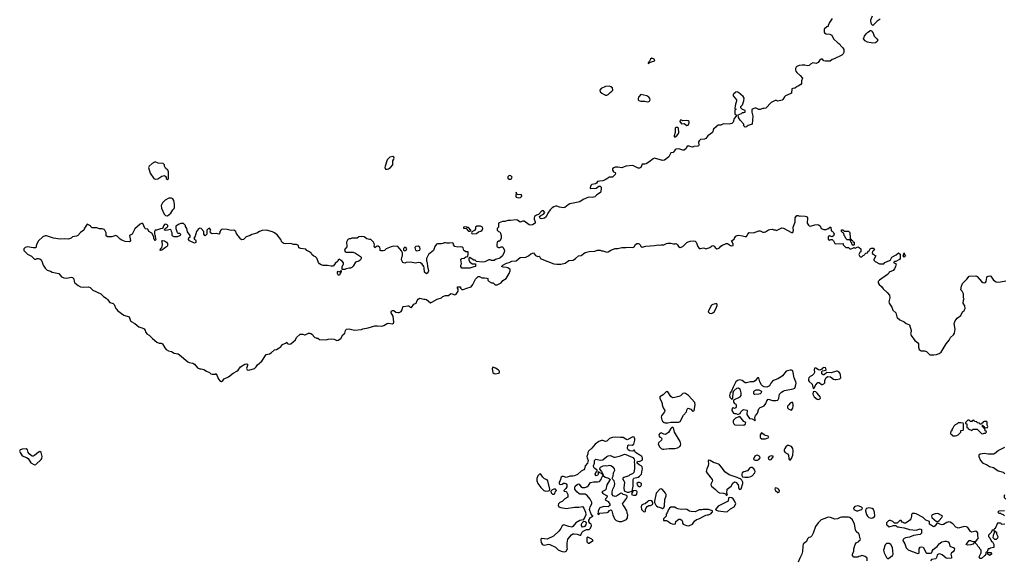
# Model space of a CAD drawing. Header units: inches. Extents: x 2396598 to 2566999, y 262085 to 451979.
# Tile 31 of 256: x 2438573 to 2453088, y 310599 to 318572. Entities that reach past the tile are written whole.
import ezdxf

# ---------------------------------------------------------------- set-up
doc = ezdxf.new("R2010")
doc.units = ezdxf.units.IN
doc.header["$MEASUREMENT"] = 0
for name, color, linetype in [('C4331', 7, 'Continuous'), ('C4341', 7, 'Continuous'), ('C4351', 7, 'Continuous')]:
    doc.layers.add(name, color=color, linetype=linetype)

msp = doc.modelspace()

# ---------------------------------------------------------------- linework, layer by layer
at = {"layer": 'C4331', "color": 5, "elevation": 60}
msp.add_lwpolyline([(2440000, 315383), (2439990, 315388), (2439944, 315376), (2439930, 315369), (2439870, 315368), (2439850, 315386), (2439849, 315430), (2439829, 315469), (2439818, 315478), (2439790, 315489), (2439750, 315489), (2439710, 315504), (2439643, 315503), (2439628, 315510), (2439618, 315530), (2439570, 315558), (2439530, 315498), (2439518, 315470), (2439470, 315434), (2439431, 315389), (2439410, 315379), (2439354, 315370), (2439330, 315349), (2439290, 315335), (2439230, 315339), (2439170, 315335), (2439070, 315349), (2438970, 315386), (2438950, 315386), (2438914, 315370), (2438852, 315308), (2438823, 315257), (2438813, 315207), (2438771, 315209), (2438690, 315221), (2438652, 315210), (2438632, 315190), (2438632, 315170), (2438690, 315112), (2438745, 315085), (2438790, 315038), (2438810, 315038), (2438829, 315051), (2438850, 315051), (2438870, 315046), (2438891, 315031), (2438901, 315010), (2438918, 314950), (2438950, 314905), (2438980, 314880), (2439030, 314861), (2439050, 314848), (2439151, 314831), (2439190, 314778), (2439223, 314763), (2439270, 314762), (2439330, 314773), (2439350, 314770), (2439370, 314750), (2439377, 314710), (2439388, 314690), (2439436, 314650), (2439470, 314633), (2439510, 314625), (2439590, 314634), (2439610, 314623), (2439650, 314581), (2439770, 314528), (2439810, 314491), (2439850, 314467), (2439870, 314447), (2439902, 314402), (2439950, 314384), (2439967, 314370), (2439993, 314313), (2440000, 314303)], dxfattribs=at)
msp.add_lwpolyline([(2438670, 312242), (2438610, 312240), (2438582, 312230), (2438573, 312210), (2438578, 312190), (2438610, 312140), (2438676, 312116), (2438698, 312098), (2438738, 312038), (2438790, 312005), (2438810, 312010), (2438892, 312088), (2438900, 312100), (2438905, 312130), (2438890, 312191), (2438870, 312203), (2438850, 312193), (2438790, 312143), (2438770, 312135), (2438757, 312137), (2438743, 312143), (2438713, 312170), (2438700, 312190), (2438687, 312227)], close=True, dxfattribs=at)
at = {"layer": 'C4341', "color": 5, "elevation": 60}
for points in [[(2447890, 318003), (2447871, 317990), (2447858, 317962), (2447846, 317950), (2447844, 317936), (2447834, 317930), (2447850, 317925), (2447858, 317942), (2447934, 317966), (2447938, 317970), (2447928, 317990)], [(2447269, 317589), (2447210, 317587), (2447143, 317557), (2447127, 317533), (2447131, 317510), (2447153, 317490), (2447190, 317467), (2447210, 317460), (2447230, 317460), (2447249, 317470), (2447280, 317500), (2447305, 317515), (2447315, 317530), (2447310, 317566), (2447290, 317582)], [(2447730, 317468), (2447698, 317430), (2447691, 317410), (2447692, 317392), (2447701, 317381), (2447731, 317371), (2447791, 317371), (2447830, 317358), (2447850, 317365), (2447858, 317370), (2447868, 317390), (2447862, 317410), (2447849, 317430), (2447818, 317450)], [(2448330, 317089), (2448310, 317088), (2448305, 317070), (2448330, 317038), (2448370, 317042), (2448410, 317011), (2448430, 317018), (2448441, 317050), (2448441, 317070), (2448430, 317081), (2448410, 317085), (2448350, 317082)], [(2448270, 316983), (2448250, 316982), (2448236, 316970), (2448238, 316910), (2448221, 316861), (2448221, 316850), (2448230, 316838), (2448250, 316851), (2448279, 316881), (2448292, 316908), (2448285, 316970)], [(2440570, 316473), (2440527, 316453), (2440481, 316410), (2440471, 316390), (2440496, 316310), (2440551, 316231), (2440570, 316221), (2440610, 316225), (2440670, 316265), (2440710, 316274), (2440733, 316253), (2440734, 316230), (2440750, 316214), (2440762, 316218), (2440766, 316230), (2440768, 316330), (2440758, 316350), (2440723, 316383), (2440709, 316409), (2440709, 316430), (2440690, 316449), (2440616, 316456)], [(2444076, 316556), (2444030, 316546), (2443990, 316506), (2443959, 316410), (2443957, 316390), (2443967, 316367), (2443990, 316366), (2444010, 316371), (2444042, 316390), (2444074, 316430), (2444075, 316490), (2444090, 316514), (2444094, 316530), (2444090, 316546)], [(2445790, 316272), (2445770, 316254), (2445770, 316234), (2445790, 316221), (2445810, 316221), (2445822, 316230), (2445834, 316250), (2445815, 316270)], [(2445890, 316026), (2445886, 315970), (2445892, 315952), (2445930, 315945), (2445950, 315948), (2445958, 315950), (2445975, 315970), (2445973, 315993), (2445952, 315988), (2445913, 315993), (2445900, 316000)], [(2440810, 315939), (2440770, 315938), (2440719, 315910), (2440677, 315870), (2440661, 315830), (2440665, 315790), (2440703, 315703), (2440722, 315682), (2440750, 315678), (2440800, 315720), (2440830, 315766), (2440852, 315788), (2440856, 315804), (2440856, 315850), (2440845, 315905), (2440830, 315929)], [(2445130, 315518), (2445114, 315510), (2445118, 315498), (2445154, 315494), (2445190, 315454), (2445210, 315454), (2445222, 315458), (2445226, 315470), (2445190, 315506), (2445166, 315506), (2445166, 315510)], [(2445368, 315528), (2445313, 315527), (2445294, 315510), (2445292, 315488), (2445277, 315463), (2445238, 315442), (2445234, 315430), (2445238, 315418), (2445250, 315414), (2445310, 315418), (2445339, 315441), (2445370, 315451), (2445393, 315467), (2445402, 315490), (2445398, 315510)], [(2440650, 315169), (2440646, 315170), (2440648, 315190), (2440667, 315213), (2440678, 315250), (2440675, 315295), (2440669, 315310), (2440685, 315315), (2440710, 315311), (2440739, 315290), (2440752, 315272), (2440750, 315238), (2440739, 315221), (2440725, 315210), (2440670, 315175)], [(2444250, 315215), (2444237, 315203), (2444231, 315190), (2444232, 315172), (2444250, 315165), (2444270, 315172), (2444279, 315190), (2444270, 315208)], [(2444450, 315233), (2444411, 315229), (2444398, 315210), (2444401, 315190), (2444410, 315172), (2444430, 315165), (2444450, 315166), (2444470, 315174), (2444475, 315190), (2444470, 315218)], [(2443270, 314806), (2443266, 314810), (2443258, 314830), (2443258, 314850), (2443270, 314862), (2443290, 314854), (2443302, 314858), (2443310, 314874), (2443314, 314874), (2443312, 314850), (2443302, 314838), (2443290, 314806)], [(2448830, 314381), (2448790, 314373), (2448770, 314364), (2448731, 314290), (2448725, 314265), (2448743, 314243), (2448770, 314239), (2448790, 314247), (2448814, 314270), (2448847, 314330), (2448857, 314357), (2448857, 314370), (2448850, 314379)], [(2445550, 313445), (2445542, 313438), (2445537, 313423), (2445546, 313370), (2445570, 313352), (2445590, 313349), (2445630, 313360), (2445645, 313370), (2445649, 313390), (2445629, 313410), (2445590, 313432)], [(2448110, 313089), (2448060, 313040), (2448012, 313010), (2448012, 312990), (2448037, 312937), (2448045, 312910), (2448045, 312890), (2448058, 312850), (2448082, 312810), (2448078, 312790), (2448036, 312730), (2448031, 312710), (2448041, 312670), (2448051, 312650), (2448072, 312630), (2448090, 312625), (2448130, 312628), (2448170, 312635), (2448290, 312637), (2448310, 312646), (2448361, 312739), (2448401, 312790), (2448412, 312828), (2448430, 312841), (2448465, 312830), (2448490, 312798), (2448510, 312801), (2448516, 312810), (2448529, 312890), (2448526, 312926), (2448433, 313030), (2448390, 313058), (2448370, 313065), (2448350, 313058), (2448315, 313025), (2448290, 313013), (2448230, 312998), (2448197, 312997), (2448173, 313013), (2448130, 313085)], [(2449410, 313042), (2449405, 313045), (2449396, 313056), (2449398, 313090), (2449410, 313102), (2449430, 313111), (2449471, 313111), (2449500, 313100), (2449511, 313090), (2449505, 313070), (2449490, 313055), (2449470, 313049)], [(2449970, 312928), (2449950, 312928), (2449930, 312918), (2449914, 312890), (2449894, 312870), (2449894, 312850), (2449914, 312830), (2449950, 312812), (2449970, 312842), (2449977, 312870), (2449978, 312890)], [(2449190, 312718), (2449126, 312694), (2449095, 312665), (2449091, 312650), (2449093, 312630), (2449101, 312610), (2449116, 312596), (2449249, 312591), (2449270, 312605), (2449275, 312610), (2449278, 312630), (2449247, 312647)], [(2448190, 312562), (2448170, 312544), (2448137, 312483), (2448110, 312463), (2448090, 312456), (2448070, 312459), (2448030, 312479), (2448008, 312470), (2447997, 312450), (2447999, 312430), (2448010, 312416), (2448031, 312411), (2448039, 312390), (2448035, 312370), (2447991, 312330), (2447988, 312310), (2448010, 312267), (2448030, 312247), (2448050, 312239), (2448070, 312236), (2448150, 312247), (2448230, 312246), (2448270, 312259), (2448303, 312277), (2448314, 312290), (2448318, 312310), (2448309, 312350), (2448224, 312490), (2448212, 312552)], [(2447610, 312419), (2447550, 312384), (2447530, 312378), (2447510, 312384), (2447470, 312412), (2447430, 312409), (2447354, 312414), (2447310, 312411), (2447270, 312394), (2447230, 312356), (2447210, 312353), (2447170, 312367), (2447150, 312365), (2447110, 312349), (2447055, 312310), (2447008, 312252), (2446958, 312210), (2446951, 312190), (2446951, 312170), (2446936, 312130), (2446939, 312110), (2446953, 312073), (2446951, 312050), (2446944, 312030), (2446908, 311990), (2446899, 311950), (2446888, 311932), (2446850, 311913), (2446797, 311863), (2446750, 311844), (2446730, 311839), (2446690, 311839), (2446630, 311822), (2446590, 311834), (2446570, 311835), (2446557, 311823), (2446542, 311778), (2446526, 311750), (2446526, 311730), (2446530, 311722), (2446550, 311718), (2446570, 311722), (2446590, 311736), (2446610, 311739), (2446630, 311725), (2446637, 311710), (2446637, 311683), (2446624, 311656), (2446594, 311630), (2446598, 311618), (2446630, 311614), (2446634, 311610), (2446652, 311572), (2446654, 311530), (2446610, 311508), (2446570, 311468), (2446534, 311450), (2446514, 311430), (2446512, 311410), (2446522, 311390), (2446550, 311376), (2446630, 311362), (2446750, 311383), (2446818, 311382), (2446870, 311394), (2446892, 311370), (2446912, 311310), (2446918, 311270), (2446906, 311234), (2446882, 311198), (2446830, 311184), (2446770, 311154), (2446730, 311098), (2446714, 311090), (2446670, 311099), (2446610, 311119), (2446590, 311121), (2446583, 311117), (2446570, 311109), (2446551, 311069), (2446521, 311030), (2446444, 310956), (2446350, 310912), (2446270, 310922), (2446258, 310910), (2446258, 310890), (2446263, 310863), (2446277, 310837), (2446290, 310825), (2446310, 310821), (2446370, 310835), (2446390, 310831), (2446470, 310794), (2446510, 310755), (2446530, 310743), (2446570, 310727), (2446610, 310726), (2446628, 310732), (2446648, 310770), (2446642, 310790), (2446642, 310850), (2446655, 310910), (2446706, 310974), (2446729, 310991), (2446749, 310991), (2446790, 310985), (2446830, 310971), (2446848, 310972), (2446859, 311010), (2446879, 311030), (2446929, 311051), (2446970, 311051), (2446990, 311072), (2447004, 311110), (2446998, 311130), (2446982, 311142), (2446965, 311165), (2446964, 311190), (2446989, 311231), (2447026, 311250), (2447016, 311256), (2447000, 311280), (2446974, 311350), (2446982, 311390), (2447008, 311430), (2447008, 311450), (2446983, 311503), (2446937, 311557), (2446910, 311573), (2446830, 311574), (2446819, 311579), (2446788, 311610), (2446758, 311650), (2446755, 311670), (2446764, 311690), (2446790, 311719), (2446810, 311727), (2446822, 311722), (2446848, 311688), (2446870, 311673), (2446905, 311675), (2446936, 311684), (2446957, 311703), (2446990, 311745), (2447030, 311756), (2447090, 311754), (2447119, 311761), (2447144, 311790), (2447150, 311812), (2447162, 311830), (2447168, 311850), (2447162, 311878), (2447170, 311874), (2447174, 311850), (2447206, 311826), (2447254, 311810), (2447282, 311790), (2447266, 311774), (2447231, 311710), (2447216, 311644), (2447206, 311634), (2447154, 311610), (2447170, 311582), (2447232, 311550), (2447230, 311526), (2447210, 311506), (2447202, 311490), (2447250, 311464), (2447273, 311427), (2447271, 311409), (2447251, 311389), (2447187, 311393), (2447125, 311375), (2447102, 311330), (2447102, 311310), (2447094, 311290), (2447098, 311278), (2447110, 311274), (2447128, 311292), (2447235, 311305), (2447249, 311311), (2447270, 311332), (2447290, 311342), (2447302, 311330), (2447315, 311270), (2447343, 311210), (2447368, 311188), (2447410, 311171), (2447449, 311171), (2447518, 311202), (2447536, 311224), (2447538, 311270), (2447529, 311289), (2447529, 311310), (2447522, 311330), (2447490, 311389), (2447468, 311410), (2447458, 311430), (2447517, 311510), (2447529, 311530), (2447528, 311550), (2447510, 311562), (2447469, 311569), (2447450, 311588), (2447430, 311582), (2447370, 311544), (2447350, 311539), (2447322, 311550), (2447308, 311570), (2447308, 311608), (2447317, 311650), (2447342, 311698), (2447349, 311730), (2447337, 311770), (2447315, 311790), (2447308, 311808), (2447320, 311840), (2447329, 311891), (2447349, 311930), (2447344, 311950), (2447329, 311970), (2447290, 311993), (2447270, 311996), (2447230, 311989), (2447210, 311993), (2447170, 311989), (2447132, 311968), (2447122, 311950), (2447122, 311942), (2447152, 311910), (2447162, 311890), (2447160, 311880), (2447150, 311878), (2447126, 311890), (2447110, 311906), (2447102, 311898), (2447101, 311870), (2447091, 311849), (2447070, 311844), (2447057, 311870), (2447070, 311902), (2447086, 311910), (2447086, 311930), (2447050, 311955), (2447039, 311970), (2447034, 311990), (2447045, 312030), (2447049, 312071), (2447068, 312090), (2447137, 312077), (2447170, 312081), (2447229, 312130), (2447250, 312142), (2447283, 312143), (2447330, 312121), (2447350, 312121), (2447430, 312142), (2447490, 312163), (2447510, 312159), (2447614, 312114), (2447632, 312090), (2447638, 312070), (2447632, 312050), (2447638, 312010), (2447636, 311950), (2447625, 311895), (2447605, 311875), (2447570, 311859), (2447553, 311847), (2447480, 311820), (2447465, 311810), (2447466, 311790), (2447481, 311770), (2447487, 311750), (2447478, 311670), (2447485, 311625), (2447530, 311605), (2447555, 311605), (2447602, 311618), (2447619, 311690), (2447615, 311790), (2447629, 311811), (2447690, 311826), (2447710, 311838), (2447730, 311858), (2447739, 311870), (2447748, 311930), (2447755, 311950), (2447750, 311978), (2447734, 311994), (2447705, 312005), (2447678, 312030), (2447678, 312050), (2447690, 312062), (2447710, 312058), (2447750, 312078), (2447756, 312090), (2447755, 312110), (2447743, 312130), (2447717, 312150), (2447650, 312188), (2447630, 312226), (2447625, 312215), (2447611, 312209), (2447570, 312214), (2447542, 312230), (2447535, 312250), (2447538, 312290), (2447550, 312302), (2447604, 312296), (2447626, 312314), (2447643, 312370), (2447641, 312390), (2447630, 312415)], [(2449510, 312478), (2449491, 312449), (2449487, 312410), (2449512, 312390), (2449550, 312388), (2449570, 312391), (2449618, 312410), (2449606, 312430), (2449570, 312439), (2449549, 312449)], [(2449910, 312292), (2449890, 312290), (2449869, 312271), (2449854, 312250), (2449844, 312230), (2449843, 312210), (2449856, 312190), (2449891, 312170), (2449907, 312150), (2449910, 312094), (2449921, 312081), (2449930, 312078), (2449950, 312098), (2449970, 312152), (2449976, 312210), (2449973, 312250), (2449950, 312275)], [(2448726, 312074), (2448721, 312059), (2448727, 312027), (2448724, 311990), (2448702, 311950), (2448695, 311910), (2448706, 311886), (2448781, 311790), (2448787, 311770), (2448767, 311730), (2448763, 311710), (2448771, 311690), (2448830, 311645), (2448870, 311605), (2448890, 311596), (2448951, 311591), (2448978, 311578), (2448990, 311562), (2448998, 311562), (2449006, 311570), (2448998, 311590), (2449002, 311650), (2449062, 311690), (2449085, 311735), (2449110, 311758), (2449130, 311751), (2449164, 311710), (2449171, 311689), (2449171, 311671), (2449182, 311650), (2449190, 311642), (2449210, 311652), (2449234, 311730), (2449234, 311750), (2449219, 311779), (2449199, 311799), (2449169, 311809), (2449150, 311822), (2449030, 311862), (2448970, 311902), (2448922, 311970), (2448890, 312009), (2448877, 312017), (2448850, 312029), (2448799, 312039), (2448750, 312069)], [(2449450, 312150), (2449430, 312147), (2449410, 312135), (2449391, 312090), (2449400, 312080), (2449414, 312074), (2449450, 312077), (2449470, 312087), (2449489, 312110), (2449485, 312130)], [(2449658, 312138), (2449624, 312130), (2449608, 312110), (2449611, 312091), (2449630, 312081), (2449650, 312088), (2449688, 312130), (2449677, 312137)], [(2449370, 311969), (2449350, 311969), (2449337, 311963), (2449301, 311919), (2449250, 311904), (2449226, 311890), (2449218, 311870), (2449218, 311850), (2449230, 311832), (2449263, 311823), (2449310, 311827), (2449350, 311836), (2449370, 311847), (2449409, 311890), (2449414, 311910), (2449409, 311930), (2449395, 311950)], [(2446250, 311873), (2446234, 311870), (2446210, 311846), (2446196, 311804), (2446199, 311770), (2446214, 311730), (2446255, 311675), (2446302, 311630), (2446330, 311621), (2446370, 311625), (2446386, 311630), (2446388, 311650), (2446361, 311770), (2446350, 311784), (2446310, 311799), (2446283, 311823), (2446258, 311870)], [(2446470, 311646), (2446450, 311646), (2446424, 311636), (2446402, 311618), (2446410, 311594), (2446430, 311574), (2446450, 311574), (2446462, 311578), (2446466, 311610), (2446486, 311630)], [(2447710, 311748), (2447690, 311748), (2447672, 311730), (2447678, 311710), (2447690, 311692), (2447710, 311685), (2447730, 311694), (2447738, 311710), (2447738, 311730)], [(2448030, 311654), (2448010, 311649), (2447956, 311590), (2447932, 311470), (2447932, 311450), (2447951, 311410), (2447961, 311401), (2447982, 311390), (2448035, 311375), (2448050, 311365), (2448069, 311371), (2448078, 311402), (2448086, 311494), (2448104, 311550), (2448104, 311570), (2448094, 311590), (2448050, 311642)], [(2449710, 311666), (2449706, 311650), (2449716, 311630), (2449750, 311601), (2449770, 311605), (2449775, 311630), (2449761, 311650), (2449750, 311658)], [(2447650, 311628), (2447614, 311626), (2447614, 311614), (2447602, 311598), (2447594, 311570), (2447620, 311560), (2447650, 311558), (2447670, 311574), (2447675, 311610), (2447670, 311618)], [(2449034, 311526), (2449024, 311516), (2449016, 311470), (2449010, 311464), (2448917, 311423), (2448870, 311397), (2448831, 311350), (2448840, 311340), (2448871, 311331), (2448987, 311313), (2449010, 311321), (2449050, 311357), (2449104, 311390), (2449129, 311430), (2449110, 311478), (2449090, 311508), (2449070, 311518)], [(2447870, 311482), (2447850, 311478), (2447832, 311468), (2447794, 311430), (2447770, 311429), (2447741, 311410), (2447735, 311390), (2447741, 311350), (2447770, 311318), (2447790, 311312), (2447798, 311322), (2447797, 311350), (2447807, 311373), (2447825, 311395), (2447850, 311405), (2447875, 311405), (2447900, 311420), (2447908, 311430), (2447908, 311450), (2447894, 311474)], [(2448230, 311384), (2448170, 311382), (2448151, 311369), (2448138, 311350), (2448120, 311300), (2448102, 311278), (2448102, 311250), (2448062, 311210), (2448062, 311190), (2448066, 311186), (2448110, 311185), (2448130, 311178), (2448167, 311147), (2448190, 311138), (2448230, 311134), (2448242, 311138), (2448248, 311170), (2448270, 311192), (2448290, 311205), (2448310, 311205), (2448336, 311190), (2448345, 311170), (2448345, 311145), (2448352, 311130), (2448402, 311110), (2448430, 311108), (2448450, 311111), (2448494, 311130), (2448523, 311177), (2448550, 311202), (2448586, 311210), (2448690, 311265), (2448710, 311272), (2448730, 311272), (2448766, 311290), (2448775, 311305), (2448786, 311310), (2448786, 311330), (2448730, 311348), (2448650, 311348), (2448630, 311342), (2448590, 311342), (2448530, 311315), (2448470, 311319), (2448450, 311324), (2448410, 311349), (2448393, 311353), (2448330, 311349), (2448277, 311357), (2448250, 311369)], [(2446870, 311089), (2446853, 311110), (2446853, 311130), (2446858, 311142), (2446866, 311154), (2446890, 311174), (2446910, 311172), (2446926, 311150), (2446918, 311122), (2446900, 311100), (2446890, 311093)], [(2446950, 310938), (2446934, 310930), (2446934, 310870), (2446953, 310853), (2446970, 310852), (2446990, 310865), (2447026, 310890), (2447006, 310910)]]:
    msp.add_lwpolyline(points, close=True, dxfattribs=at)
for points in [[(2450000, 317561), (2450000, 317560), (2449970, 317558), (2449954, 317550), (2449952, 317490), (2449898, 317462), (2449862, 317450), (2449846, 317434), (2449825, 317395), (2449814, 317386), (2449750, 317368), (2449730, 317378), (2449710, 317378), (2449650, 317348), (2449571, 317269), (2449550, 317262), (2449530, 317262), (2449490, 317249), (2449470, 317249), (2449430, 317268), (2449410, 317269), (2449372, 317250), (2449365, 317235), (2449365, 317210), (2449381, 317150), (2449370, 317029), (2449311, 317009), (2449298, 317002), (2449290, 316989), (2449270, 316986), (2449250, 317006), (2449248, 317030), (2449195, 317090), (2449168, 317130), (2449166, 317170), (2449214, 317186), (2449230, 317202), (2449250, 317202), (2449266, 317210), (2449266, 317230), (2449230, 317248), (2449206, 317270), (2449206, 317290), (2449230, 317314), (2449250, 317374), (2449255, 317415), (2449240, 317440), (2449170, 317498), (2449150, 317508), (2449130, 317502), (2449100, 317480), (2449092, 317470), (2449091, 317450), (2449138, 317390), (2449138, 317370), (2449125, 317325), (2449122, 317290), (2449114, 317270), (2449118, 317258), (2449134, 317250), (2449118, 317242), (2449114, 317230), (2449114, 317190), (2449118, 317178), (2449134, 317170), (2449134, 317150), (2449107, 317113), (2449090, 317058), (2449070, 317042), (2449030, 317029), (2448950, 317038), (2448910, 317018), (2448870, 317018), (2448854, 317010), (2448842, 316990), (2448803, 316957), (2448785, 316910), (2448720, 316860), (2448690, 316818), (2448670, 316808), (2448610, 316806), (2448590, 316786), (2448582, 316770), (2448582, 316750), (2448591, 316730), (2448582, 316710), (2448570, 316705), (2448510, 316701), (2448490, 316694), (2448470, 316695), (2448430, 316709), (2448410, 316695), (2448399, 316670), (2448370, 316647), (2448350, 316646), (2448290, 316666), (2448250, 316661), (2448235, 316650), (2448205, 316615), (2448170, 316606), (2448142, 316550), (2448079, 316501), (2448050, 316497), (2447930, 316529), (2447910, 316521), (2447848, 316472), (2447810, 316447), (2447790, 316440), (2447750, 316439), (2447728, 316392), (2447710, 316381), (2447690, 316382), (2447670, 316390), (2447633, 316413), (2447610, 316422), (2447510, 316413), (2447450, 316385), (2447390, 316395), (2447350, 316395), (2447330, 316389), (2447311, 316370), (2447311, 316350), (2447328, 316328), (2447350, 316318), (2447356, 316310), (2447351, 316290), (2447310, 316249), (2447270, 316248), (2447202, 316210), (2447170, 316197), (2447128, 316188), (2447093, 316187), (2447077, 316163), (2447062, 316150), (2447010, 316139), (2446994, 316126), (2446982, 316090), (2446984, 316084), (2446990, 316082), (2447070, 316086), (2447110, 316118), (2447130, 316118), (2447143, 316103), (2447147, 316070), (2447137, 316023), (2447081, 315990), (2447050, 315961), (2447011, 315949), (2446970, 315954), (2446950, 315949), (2446882, 315918), (2446830, 315884), (2446684, 315856), (2446658, 315842), (2446610, 315802), (2446590, 315799), (2446530, 315809), (2446490, 315821), (2446470, 315821), (2446450, 315814), (2446423, 315797), (2446394, 315766), (2446361, 315719), (2446335, 315665), (2446310, 315647), (2446270, 315633), (2446250, 315638), (2446242, 315650), (2446238, 315670), (2446254, 315686), (2446294, 315706), (2446315, 315730), (2446293, 315753), (2446270, 315755), (2446222, 315698), (2446190, 315689), (2446165, 315670), (2446156, 315650), (2446156, 315630), (2446174, 315590), (2446174, 315570), (2446134, 315546), (2446110, 315541), (2446086, 315546), (2446010, 315602), (2445990, 315602), (2445950, 315588), (2445914, 315614), (2445890, 315622), (2445810, 315609), (2445771, 315609), (2445724, 315596), (2445690, 315595), (2445644, 315576), (2445634, 315570), (2445632, 315510), (2445614, 315490), (2445614, 315470), (2445634, 315450), (2445650, 315442), (2445662, 315422), (2445671, 315391), (2445671, 315349), (2445653, 315307), (2445630, 315306), (2445614, 315290), (2445605, 315250), (2445605, 315230), (2445610, 315222), (2445630, 315212), (2445650, 315212), (2445670, 315222), (2445690, 315222), (2445702, 315210), (2445718, 315170), (2445717, 315143), (2445691, 315090), (2445650, 315055), (2445590, 315035), (2445570, 315022), (2445530, 315018), (2445510, 315028), (2445490, 315029), (2445430, 315001), (2445390, 314997), (2445310, 315006), (2445290, 315026), (2445270, 315026), (2445228, 315048), (2445210, 315066), (2445198, 315062), (2445194, 315050), (2445194, 315030), (2445210, 314994), (2445250, 314972), (2445293, 314973), (2445292, 314930), (2445267, 314927), (2445210, 314909), (2445150, 314905), (2445090, 314909), (2445078, 314930), (2445078, 314950), (2445086, 314970), (2445078, 315030), (2445090, 315051), (2445127, 315053), (2445150, 315072), (2445182, 315078), (2445187, 315113), (2445186, 315146), (2445150, 315149), (2445130, 315162), (2445122, 315170), (2445110, 315206), (2445096, 315216), (2445070, 315222), (2445030, 315217), (2444990, 315225), (2444969, 315250), (2444968, 315270), (2444950, 315282), (2444910, 315274), (2444870, 315274), (2444850, 315282), (2444830, 315282), (2444812, 315270), (2444790, 315264), (2444732, 315268), (2444720, 315260), (2444695, 315225), (2444674, 315166), (2444598, 315110), (2444571, 315050), (2444572, 315012), (2444582, 314990), (2444585, 314930), (2444599, 314870), (2444590, 314838), (2444570, 314825), (2444541, 314850), (2444537, 314910), (2444529, 314930), (2444506, 314966), (2444484, 314984), (2444450, 314989), (2444410, 314981), (2444335, 314995), (2444270, 314990), (2444250, 314983), (2444224, 314990), (2444210, 315010), (2444203, 315030), (2444209, 315071), (2444217, 315090), (2444215, 315135), (2444203, 315163), (2444175, 315190), (2444150, 315228), (2444090, 315234), (2444050, 315224), (2443974, 315190), (2443950, 315168), (2443930, 315162), (2443903, 315163), (2443886, 315170), (2443888, 315190), (2443882, 315210), (2443858, 315230), (2443846, 315234), (2443831, 315229), (2443810, 315208), (2443798, 315230), (2443802, 315250), (2443799, 315270), (2443789, 315290), (2443750, 315328), (2443730, 315329), (2443690, 315342), (2443650, 315369), (2443606, 315374), (2443573, 315367), (2443550, 315348), (2443470, 315348), (2443450, 315338), (2443430, 315338), (2443412, 315328), (2443391, 315290), (2443398, 315230), (2443391, 315209), (2443372, 315190), (2443362, 315170), (2443370, 315154), (2443385, 315145), (2443410, 315141), (2443490, 315145), (2443522, 315130), (2443599, 315079), (2443605, 315070), (2443606, 315050), (2443596, 315030), (2443571, 315009), (2443526, 314994), (2443490, 314938), (2443470, 314918), (2443450, 314908), (2443430, 314909), (2443384, 314896), (2443368, 314888), (2443326, 314886), (2443327, 314927), (2443348, 314970), (2443347, 314987), (2443328, 315008), (2443303, 315023), (2443290, 315038), (2443270, 315026), (2443262, 315010), (2443223, 314977), (2443199, 314941), (2443190, 314935), (2443164, 314936), (2443110, 314949), (2443049, 314949), (2443017, 314957), (2442992, 314972), (2442977, 314990), (2442956, 315056), (2442933, 315073), (2442910, 315082), (2442878, 315110), (2442868, 315128), (2442848, 315148), (2442808, 315170), (2442790, 315188), (2442716, 315196), (2442690, 315208), (2442682, 315242), (2442656, 315256), (2442610, 315255), (2442570, 315269), (2442490, 315264), (2442468, 315270), (2442438, 315290), (2442422, 315330), (2442370, 315398), (2442328, 315430), (2442302, 315442), (2442210, 315466), (2442150, 315465), (2442111, 315449), (2442070, 315425), (2441995, 315405), (2441970, 315389), (2441911, 315369), (2441871, 315330), (2441850, 315326), (2441834, 315334), (2441801, 315381), (2441789, 315390), (2441765, 315430), (2441759, 315450), (2441730, 315469), (2441690, 315464), (2441630, 315479), (2441570, 315481), (2441550, 315477), (2441541, 315470), (2441526, 315450), (2441525, 315430), (2441510, 315409), (2441470, 315416), (2441413, 315413), (2441399, 315419), (2441388, 315430), (2441382, 315450), (2441389, 315470), (2441383, 315483), (2441370, 315495), (2441350, 315488), (2441332, 315470), (2441332, 315410), (2441310, 315386), (2441286, 315410), (2441288, 315450), (2441250, 315494), (2441230, 315499), (2441210, 315489), (2441178, 315450), (2441162, 315378), (2441144, 315356), (2441142, 315350), (2441150, 315334), (2441164, 315324), (2441171, 315310), (2441170, 315288), (2441150, 315275), (2441079, 315310), (2441063, 315330), (2441067, 315353), (2441088, 315370), (2441088, 315390), (2441045, 315445), (2441038, 315490), (2441020, 315520), (2441016, 315536), (2440990, 315566), (2440950, 315566), (2440924, 315556), (2440873, 315527), (2440873, 315493), (2440892, 315450), (2440894, 315430), (2440910, 315422), (2440930, 315422), (2440942, 315410), (2440938, 315390), (2440930, 315382), (2440894, 315370), (2440849, 315369), (2440830, 315378), (2440822, 315390), (2440822, 315430), (2440809, 315450), (2440808, 315468), (2440798, 315478), (2440730, 315461), (2440708, 315470), (2440718, 315490), (2440748, 315510), (2440756, 315524), (2440756, 315536), (2440748, 315548), (2440730, 315558), (2440710, 315549), (2440691, 315530), (2440682, 315498), (2440674, 315490), (2440650, 315489), (2440590, 315468), (2440570, 315466), (2440562, 315450), (2440562, 315410), (2440571, 315391), (2440571, 315370), (2440582, 315330), (2440570, 315308), (2440550, 315346), (2440549, 315369), (2440522, 315422), (2440478, 315450), (2440462, 315482), (2440430, 315486), (2440416, 315496), (2440390, 315566), (2440370, 315568), (2440350, 315558), (2440270, 315488), (2440232, 315410), (2440194, 315390), (2440206, 315314), (2440199, 315301), (2440186, 315294), (2440130, 315302), (2440081, 315321), (2440056, 315336), (2440010, 315378), (2440000, 315383)], [(2440000, 314303), (2440019, 314279), (2440110, 314216), (2440185, 314190), (2440207, 314130), (2440219, 314119), (2440270, 314091), (2440330, 314044), (2440390, 314024), (2440410, 314011), (2440423, 313990), (2440427, 313970), (2440450, 313941), (2440480, 313920), (2440531, 313870), (2440596, 313816), (2440630, 313803), (2440660, 313800), (2440678, 313790), (2440711, 313730), (2440731, 313710), (2440768, 313688), (2440810, 313677), (2440850, 313656), (2440910, 313643), (2440930, 313630), (2441050, 313526), (2441074, 313514), (2441125, 313505), (2441150, 313491), (2441197, 313437), (2441230, 313422), (2441250, 313422), (2441290, 313411), (2441326, 313386), (2441371, 313371), (2441391, 313351), (2441410, 313345), (2441455, 313345), (2441472, 313352), (2441505, 313270), (2441530, 313242), (2441550, 313238), (2441570, 313252), (2441586, 313274), (2441650, 313303), (2441721, 313359), (2441774, 313386), (2441795, 313405), (2441829, 313450), (2441890, 313490), (2441915, 313495), (2441931, 313490), (2441931, 313470), (2441917, 313430), (2441928, 313408), (2441950, 313405), (2442035, 313430), (2442059, 313450), (2442078, 313482), (2442145, 313535), (2442206, 313634), (2442255, 313645), (2442281, 313659), (2442330, 313703), (2442358, 313710), (2442398, 313730), (2442417, 313743), (2442450, 313782), (2442490, 313802), (2442498, 313802), (2442510, 313814), (2442518, 313798), (2442545, 313785), (2442570, 313791), (2442639, 313850), (2442656, 313884), (2442710, 313932), (2442747, 313933), (2442770, 313922), (2442784, 313924), (2442829, 313951), (2442851, 313951), (2442866, 313946), (2442891, 313931), (2442898, 313910), (2442926, 313886), (2442942, 313882), (2442950, 313874), (2442970, 313874), (2442993, 313853), (2443089, 313851), (2443120, 313860), (2443170, 313863), (2443210, 313858), (2443250, 313842), (2443270, 313845), (2443310, 313871), (2443337, 313923), (2443369, 313951), (2443374, 313990), (2443380, 314000), (2443393, 314007), (2443431, 314011), (2443510, 313991), (2443610, 314003), (2443630, 314011), (2443710, 314027), (2443810, 314059), (2443850, 314059), (2443910, 314051), (2443940, 314060), (2443989, 314091), (2444006, 314094), (2444070, 314085), (2444084, 314096), (2444089, 314110), (2444079, 314199), (2444049, 314250), (2444048, 314270), (2444060, 314280), (2444070, 314285), (2444090, 314281), (2444120, 314260), (2444148, 314252), (2444168, 314252), (2444195, 314270), (2444210, 314294), (2444223, 314337), (2444230, 314342), (2444294, 314354), (2444311, 314351), (2444330, 314332), (2444350, 314325), (2444386, 314374), (2444418, 314390), (2444433, 314430), (2444449, 314451), (2444470, 314466), (2444529, 314451), (2444550, 314451), (2444570, 314443), (2444630, 314398), (2444650, 314405), (2444730, 314451), (2444790, 314472), (2444810, 314491), (2444850, 314502), (2444896, 314504), (2444930, 314532), (2444950, 314531), (2444990, 314512), (2445010, 314522), (2445038, 314570), (2445036, 314596), (2445028, 314610), (2445029, 314631), (2445070, 314632), (2445074, 314610), (2445093, 314593), (2445110, 314592), (2445166, 314614), (2445228, 314630), (2445255, 314665), (2445293, 314747), (2445330, 314782), (2445350, 314782), (2445385, 314765), (2445425, 314765), (2445460, 314760), (2445473, 314753), (2445474, 314730), (2445494, 314710), (2445530, 314692), (2445552, 314692), (2445574, 314670), (2445590, 314662), (2445610, 314662), (2445670, 314692), (2445697, 314723), (2445743, 314757), (2445789, 314830), (2445802, 314870), (2445802, 314890), (2445770, 314914), (2445750, 314919), (2445700, 314920), (2445678, 314930), (2445698, 314950), (2445750, 314981), (2445790, 314991), (2445830, 315010), (2445890, 315017), (2445950, 315063), (2446033, 315067), (2446074, 315090), (2446110, 315118), (2446150, 315131), (2446175, 315095), (2446210, 315078), (2446230, 315082), (2446238, 315078), (2446252, 315050), (2446270, 315038), (2446450, 314971), (2446490, 314966), (2446550, 314966), (2446617, 314983), (2446670, 315021), (2446733, 315027), (2446769, 315051), (2446810, 315091), (2446850, 315096), (2446910, 315136), (2446969, 315151), (2447050, 315159), (2447091, 315171), (2447131, 315171), (2447150, 315162), (2447170, 315165), (2447230, 315143), (2447250, 315147), (2447286, 315174), (2447350, 315198), (2447390, 315199), (2447451, 315211), (2447509, 315211), (2447550, 315219), (2447610, 315213), (2447630, 315224), (2447650, 315256), (2447670, 315271), (2447691, 315271), (2447705, 315265), (2447721, 315250), (2447731, 315231), (2447750, 315218), (2447806, 315234), (2447930, 315241), (2447990, 315251), (2448010, 315245), (2448030, 315251), (2448068, 315252), (2448109, 315271), (2448130, 315276), (2448174, 315274), (2448210, 315265), (2448235, 315265), (2448250, 315271), (2448271, 315251), (2448286, 315226), (2448310, 315211), (2448350, 315226), (2448410, 315285), (2448430, 315298), (2448455, 315305), (2448510, 315311), (2448530, 315307), (2448547, 315290), (2448570, 315225), (2448590, 315198), (2448610, 315196), (2448650, 315205), (2448670, 315202), (2448690, 315192), (2448749, 315211), (2448770, 315232), (2448790, 315242), (2448810, 315234), (2448825, 315210), (2448851, 315191), (2448870, 315195), (2448890, 315207), (2448909, 315231), (2448932, 315248), (2448990, 315272), (2449010, 315272), (2449050, 315241), (2449070, 315236), (2449090, 315242), (2449093, 315250), (2449090, 315266), (2449069, 315310), (2449104, 315336), (2449109, 315350), (2449130, 315377), (2449150, 315390), (2449174, 315394), (2449230, 315385), (2449270, 315372), (2449290, 315372), (2449309, 315411), (2449329, 315431), (2449390, 315427), (2449470, 315458), (2449490, 315458), (2449530, 315436), (2449550, 315436), (2449570, 315441), (2449610, 315471), (2449630, 315478), (2449670, 315482), (2449690, 315474), (2449710, 315474), (2449730, 315465), (2449810, 315502), (2449835, 315495), (2449950, 315432), (2449970, 315432), (2449979, 315470), (2449974, 315490), (2449975, 315510), (2450000, 315576)], [(2450000, 313267), (2449990, 313290), (2449970, 313392), (2449950, 313401), (2449930, 313401), (2449873, 313387), (2449819, 313321), (2449797, 313303), (2449750, 313277), (2449687, 313253), (2449670, 313242), (2449645, 313210), (2449626, 313174), (2449590, 313154), (2449550, 313159), (2449529, 313169), (2449509, 313189), (2449482, 313230), (2449477, 313270), (2449468, 313288), (2449450, 313289), (2449416, 313244), (2449390, 313233), (2449349, 313229), (2449290, 313216), (2449270, 313217), (2449224, 313250), (2449190, 313260), (2449157, 313250), (2449133, 313230), (2449090, 313154), (2449065, 313095), (2449047, 313070), (2449038, 313030), (2449044, 313004), (2449070, 312974), (2449082, 312978), (2449087, 312993), (2449089, 313070), (2449101, 313099), (2449144, 313136), (2449170, 313144), (2449188, 313128), (2449196, 313110), (2449203, 313070), (2449202, 313030), (2449191, 313010), (2449179, 313001), (2449098, 312962), (2449094, 312930), (2449112, 312912), (2449130, 312902), (2449136, 312890), (2449137, 312863), (2449131, 312849), (2449110, 312838), (2449090, 312846), (2449078, 312842), (2449072, 312810), (2449094, 312770), (2449110, 312762), (2449130, 312762), (2449153, 312753), (2449170, 312752), (2449194, 312766), (2449202, 312790), (2449227, 312813), (2449250, 312821), (2449294, 312814), (2449298, 312810), (2449295, 312750), (2449310, 312718), (2449330, 312692), (2449370, 312685), (2449404, 312664), (2449410, 312654), (2449418, 312670), (2449413, 312710), (2449419, 312730), (2449450, 312770), (2449470, 312835), (2449490, 312854), (2449530, 312866), (2449550, 312879), (2449573, 312910), (2449590, 312951), (2449607, 312973), (2449629, 312971), (2449670, 312955), (2449723, 312957), (2449750, 312963), (2449764, 312990), (2449776, 313050), (2449803, 313077), (2449826, 313094), (2449850, 313103), (2449974, 313126), (2450000, 313139)]]:
    msp.add_lwpolyline(points, dxfattribs=at)
at = {"layer": 'C4351', "color": 5, "elevation": 60}
for points in [[(2451259, 318581), (2451212, 318548), (2451150, 318486), (2451130, 318506), (2451122, 318550), (2451122, 318570), (2451146, 318630)], [(2450550, 318588), (2450512, 318530), (2450493, 318487), (2450491, 318469), (2450470, 318466), (2450434, 318430), (2450434, 318390), (2450438, 318378), (2450464, 318364), (2450517, 318357), (2450544, 318344), (2450572, 318290), (2450632, 318230), (2450662, 318210), (2450672, 318190), (2450710, 318154), (2450722, 318130), (2450722, 318090), (2450712, 318070), (2450692, 318050), (2450570, 317988), (2450550, 317986), (2450520, 317960), (2450450, 317958), (2450430, 317966), (2450410, 317988), (2450390, 317989), (2450365, 317970), (2450342, 317938), (2450317, 317923), (2450266, 317934), (2450230, 317918), (2450210, 317898), (2450191, 317889), (2450150, 317899), (2450110, 317900), (2450066, 317894), (2450030, 317881), (2450019, 317870), (2450011, 317850), (2450011, 317830), (2450017, 317810), (2450030, 317791), (2450081, 317750), (2450111, 317710), (2450098, 317670), (2450098, 317630), (2450090, 317618), (2450050, 317589), (2450032, 317588), (2450024, 317576), (2450000, 317561)], [(2450000, 315576), (2450005, 315590), (2450007, 315650), (2450030, 315685), (2450050, 315682), (2450070, 315672), (2450090, 315678), (2450155, 315675), (2450172, 315670), (2450185, 315650), (2450182, 315570), (2450200, 315540), (2450214, 315530), (2450230, 315525), (2450293, 315547), (2450329, 315551), (2450350, 315547), (2450373, 315533), (2450391, 315491), (2450430, 315475), (2450462, 315478), (2450494, 315494), (2450506, 315494), (2450510, 315514), (2450530, 315514), (2450538, 315458), (2450550, 315454), (2450570, 315434), (2450578, 315410), (2450570, 315386), (2450552, 315368), (2450510, 315386), (2450493, 315367), (2450493, 315333), (2450510, 315322), (2450530, 315332), (2450551, 315331), (2450570, 315312), (2450591, 315271), (2450605, 315265), (2450711, 315271), (2450714, 315270), (2450714, 315250), (2450750, 315214), (2450792, 315212), (2450810, 315194), (2450830, 315194), (2450856, 315204), (2450870, 315214), (2450890, 315202), (2450930, 315222), (2450950, 315212), (2450971, 315190), (2450972, 315150), (2450960, 315140), (2450942, 315110), (2450960, 315080), (2450970, 315072), (2450987, 315073), (2451010, 315094), (2451022, 315098), (2451026, 315110), (2451046, 315130), (2451070, 315134), (2451083, 315157), (2451095, 315165), (2451110, 315192), (2451130, 315202), (2451160, 315200), (2451174, 315190), (2451162, 315170), (2451145, 315155), (2451142, 315130), (2451152, 315112), (2451194, 315090), (2451164, 315036), (2451164, 315024), (2451184, 315004), (2451250, 314972), (2451310, 314972), (2451329, 314991), (2451398, 315022), (2451409, 315031), (2451429, 315071), (2451496, 315104), (2451527, 315133), (2451553, 315113), (2451554, 315050), (2451544, 315036), (2451490, 315006), (2451470, 315006), (2451454, 314990), (2451492, 314970), (2451486, 314930), (2451470, 314895), (2451450, 314875), (2451392, 314848), (2451386, 314834), (2451366, 314814), (2451250, 314729), (2451231, 314710), (2451231, 314690), (2451244, 314664), (2451276, 314636), (2451303, 314603), (2451363, 314550), (2451396, 314510), (2451402, 314470), (2451386, 314410), (2451391, 314390), (2451431, 314330), (2451445, 314290), (2451491, 314250), (2451503, 314190), (2451510, 314178), (2451550, 314147), (2451610, 314116), (2451642, 314090), (2451691, 314071), (2451714, 313990), (2451714, 313970), (2451707, 313950), (2451713, 313913), (2451770, 313842), (2451811, 313810), (2451821, 313790), (2451823, 313743), (2451831, 313710), (2451862, 313690), (2451910, 313690), (2451940, 313680), (2451990, 313631), (2452050, 313628), (2452090, 313634), (2452130, 313651), (2452159, 313670), (2452230, 313791), (2452276, 313844), (2452295, 313885), (2452338, 313922), (2452356, 313950), (2452365, 314010), (2452350, 314090), (2452365, 314130), (2452394, 314170), (2452449, 314210), (2452470, 314262), (2452497, 314283), (2452509, 314310), (2452506, 314350), (2452483, 314390), (2452486, 314434), (2452498, 314450), (2452489, 314470), (2452488, 314530), (2452468, 314570), (2452449, 314590), (2452457, 314643), (2452470, 314682), (2452537, 314743), (2452570, 314791), (2452670, 314794), (2452690, 314782), (2452750, 314710), (2452770, 314696), (2452790, 314691), (2452810, 314695), (2452823, 314710), (2452829, 314771), (2452838, 314782), (2452850, 314791), (2452875, 314795), (2452892, 314790), (2452928, 314728), (2452967, 314707), (2452990, 314701), (2453030, 314705), (2453110, 314722)], [(2450000, 313139), (2450000, 313140), (2450012, 313168), (2450021, 313210), (2450017, 313230), (2450000, 313267)], [(2453090, 312262), (2453002, 312218), (2452945, 312170), (2452930, 312165), (2452850, 312166), (2452790, 312172), (2452734, 312166), (2452711, 312150), (2452713, 312130), (2452737, 312070), (2452770, 312032), (2452824, 312010), (2452870, 311983), (2452930, 311966), (2453000, 311920), (2453070, 311900), (2453095, 311875)], [(2453090, 311566), (2453085, 311550), (2453086, 311526), (2453110, 311502)], [(2451066, 310590), (2451066, 310630), (2451036, 310656), (2451007, 310667), (2450990, 310668), (2450970, 310658), (2450944, 310656), (2450930, 310646), (2450870, 310646), (2450849, 310669), (2450850, 310694), (2450869, 310730), (2450869, 310770), (2450890, 310834), (2450903, 310857), (2450942, 310878), (2450948, 310892), (2450962, 310898), (2450966, 310910), (2450958, 310930), (2450955, 310970), (2450944, 310990), (2450906, 311026), (2450893, 311050), (2450879, 311130), (2450850, 311195), (2450810, 311229), (2450790, 311234), (2450690, 311233), (2450670, 311229), (2450630, 311210), (2450590, 311204), (2450526, 311230), (2450490, 311233), (2450428, 311212), (2450390, 311194), (2450345, 311150), (2450304, 311096), (2450270, 310998), (2450250, 310962), (2450230, 310942), (2450206, 310934), (2450185, 310915), (2450170, 310878), (2450131, 310849), (2450124, 310836), (2450116, 310810), (2450113, 310730), (2450105, 310690), (2450073, 310630), (2450050, 310570)], [(2453094, 311130), (2453053, 311127), (2453046, 311130), (2453042, 311142), (2453030, 311146), (2452990, 311146), (2452953, 311067), (2452938, 311062), (2452934, 311046), (2452910, 311046), (2452894, 311010), (2452854, 310970), (2452854, 310950), (2452874, 310930), (2452898, 310878), (2452912, 310872), (2452932, 310830), (2452932, 310788), (2452884, 310776), (2452870, 310766), (2452850, 310766), (2452834, 310726), (2452814, 310710), (2452814, 310690), (2452802, 310670), (2452750, 310628), (2452730, 310628), (2452718, 310650), (2452748, 310710), (2452747, 310747), (2452730, 310766), (2452723, 310783), (2452698, 310810), (2452690, 310826), (2452666, 310850), (2452662, 310862), (2452650, 310866), (2452624, 310836), (2452595, 310825), (2452550, 310824), (2452528, 310830), (2452569, 310891), (2452590, 310891), (2452610, 310882), (2452670, 310874), (2452708, 310930), (2452699, 310950), (2452697, 310997), (2452690, 311015), (2452670, 311029), (2452610, 311016), (2452590, 311023), (2452550, 311082), (2452533, 311093), (2452503, 311097), (2452410, 311073), (2452396, 311076), (2452374, 311090), (2452330, 311139), (2452290, 311164), (2452270, 311165), (2452242, 311158), (2452192, 311128), (2452170, 311124), (2452138, 311130), (2452110, 311148), (2452090, 311138), (2452070, 311109), (2452050, 311095), (2452030, 311102), (2451986, 311130), (2451986, 311170), (2451930, 311193), (2451890, 311230), (2451790, 311284), (2451770, 311289), (2451730, 311288), (2451721, 311270), (2451721, 311250), (2451711, 311210), (2451697, 311190), (2451670, 311169), (2451630, 311149), (2451610, 311149), (2451595, 311155), (2451583, 311163), (2451570, 311186), (2451550, 311186), (2451510, 311146), (2451470, 311146), (2451446, 311170), (2451410, 311188), (2451390, 311188), (2451380, 311180), (2451354, 311150), (2451354, 311130), (2451358, 311118), (2451370, 311114), (2451378, 311098), (2451390, 311094), (2451453, 311113), (2451490, 311114), (2451510, 311094), (2451530, 311094), (2451546, 311086), (2451610, 311079), (2451690, 311053), (2451790, 311043), (2451850, 311065), (2451870, 311051), (2451870, 310998), (2451850, 310979), (2451750, 310963), (2451690, 310942), (2451630, 310929), (2451598, 310910), (2451591, 310890), (2451622, 310842), (2451642, 310782), (2451670, 310752), (2451728, 310728), (2451750, 310726), (2451810, 310698), (2451830, 310702), (2451835, 310710), (2451835, 310770), (2451850, 310791), (2451870, 310796), (2451891, 310791), (2451916, 310750), (2451930, 310712), (2451943, 310703), (2451998, 310702), (2452018, 310710), (2452026, 310734), (2452041, 310759), (2452098, 310802), (2452130, 310843), (2452169, 310870), (2452210, 310882), (2452230, 310882), (2452259, 310870), (2452277, 310850), (2452287, 310807), (2452345, 310785), (2452352, 310770), (2452350, 310748), (2452334, 310726), (2452312, 310710), (2452302, 310690), (2452311, 310651), (2452311, 310629), (2452250, 310624), (2452230, 310629), (2452170, 310679), (2452150, 310689), (2452127, 310693), (2452098, 310682), (2452096, 310650), (2452077, 310623), (2452014, 310610), (2452002, 310590)], [(2453090, 311328), (2453010, 311326), (2452994, 311310), (2453010, 311294), (2453030, 311294), (2453044, 311284), (2453070, 311274), (2453090, 311254)]]:
    msp.add_lwpolyline(points, dxfattribs=at)
for points in [[(2451150, 318224), (2451070, 318241), (2451039, 318259), (2451015, 318290), (2451029, 318330), (2451050, 318362), (2451075, 318385), (2451100, 318400), (2451110, 318412), (2451130, 318414), (2451142, 318390), (2451155, 318375), (2451172, 318330), (2451211, 318291), (2451222, 318270), (2451216, 318250), (2451190, 318229)], [(2450850, 315246), (2450846, 315250), (2450842, 315282), (2450826, 315290), (2450822, 315322), (2450810, 315326), (2450770, 315326), (2450750, 315346), (2450738, 315378), (2450728, 315390), (2450722, 315422), (2450710, 315426), (2450686, 315450), (2450687, 315473), (2450710, 315472), (2450733, 315453), (2450790, 315451), (2450810, 315434), (2450814, 315350), (2450818, 315338), (2450830, 315334), (2450838, 315318), (2450850, 315314), (2450858, 315298), (2450874, 315290), (2450874, 315250), (2450870, 315246)], [(2451610, 315069), (2451598, 315090), (2451610, 315134), (2451613, 315113), (2451631, 315090)], [(2450430, 313441), (2450410, 313432), (2450400, 313420), (2450370, 313402), (2450347, 313407), (2450310, 313433), (2450290, 313435), (2450285, 313415), (2450288, 313370), (2450282, 313350), (2450256, 313324), (2450227, 313310), (2450208, 313290), (2450202, 313270), (2450202, 313250), (2450210, 313236), (2450256, 313196), (2450270, 313134), (2450290, 313142), (2450302, 313170), (2450328, 313212), (2450340, 313220), (2450360, 313220), (2450393, 313193), (2450410, 313192), (2450430, 313202), (2450442, 313218), (2450444, 313250), (2450455, 313285), (2450463, 313297), (2450489, 313311), (2450524, 313304), (2450570, 313271), (2450590, 313264), (2450610, 313263), (2450663, 313277), (2450677, 313290), (2450676, 313330), (2450670, 313354), (2450650, 313377), (2450630, 313387), (2450613, 313387), (2450535, 313365), (2450470, 313368), (2450440, 313340), (2450430, 313335), (2450416, 313336), (2450398, 313350), (2450398, 313382), (2450408, 313392), (2450458, 313402), (2450462, 313410), (2450459, 313430), (2450450, 313439)], [(2450290, 313088), (2450270, 313086), (2450265, 313050), (2450286, 313010), (2450330, 312973), (2450350, 312971), (2450370, 312981), (2450379, 312990), (2450375, 313010), (2450330, 313065), (2450310, 313082)], [(2452630, 312666), (2452618, 312662), (2452610, 312646), (2452590, 312646), (2452570, 312666), (2452550, 312666), (2452514, 312630), (2452518, 312618), (2452534, 312610), (2452534, 312570), (2452538, 312558), (2452550, 312554), (2452558, 312538), (2452610, 312514), (2452630, 312534), (2452690, 312534), (2452754, 312470), (2452770, 312462), (2452790, 312474), (2452810, 312474), (2452826, 312490), (2452822, 312502), (2452806, 312510), (2452802, 312542), (2452787, 312547), (2452782, 312562), (2452767, 312567), (2452766, 312594), (2452773, 312593), (2452778, 312578), (2452793, 312573), (2452798, 312558), (2452810, 312554), (2452842, 312558), (2452846, 312570), (2452838, 312590), (2452838, 312630), (2452830, 312646), (2452790, 312646), (2452778, 312642), (2452773, 312627), (2452758, 312622), (2452754, 312606), (2452730, 312606), (2452722, 312622), (2452690, 312626), (2452682, 312642), (2452650, 312646), (2452642, 312662)], [(2452447, 312627), (2452410, 312626), (2452394, 312610), (2452365, 312595), (2452345, 312575), (2452330, 312546), (2452314, 312530), (2452313, 312507), (2452298, 312502), (2452294, 312470), (2452298, 312458), (2452313, 312453), (2452318, 312438), (2452330, 312434), (2452370, 312434), (2452390, 312442), (2452406, 312450), (2452446, 312490), (2452447, 312513), (2452482, 312518), (2452486, 312530), (2452486, 312610), (2452482, 312622)], [(2450930, 311401), (2450887, 311393), (2450865, 311370), (2450872, 311350), (2450910, 311331), (2450930, 311331), (2450970, 311343), (2450988, 311350), (2450998, 311370), (2450983, 311383), (2450950, 311397)], [(2451090, 311372), (2451056, 311364), (2451046, 311354), (2451043, 311330), (2451057, 311277), (2451070, 311251), (2451092, 311230), (2451130, 311222), (2451150, 311227), (2451178, 311250), (2451173, 311310), (2451159, 311350), (2451142, 311362)], [(2452109, 311289), (2452070, 311285), (2452025, 311270), (2452016, 311250), (2452022, 311230), (2452090, 311171), (2452110, 311171), (2452130, 311185), (2452169, 311230), (2452175, 311250), (2452170, 311255)], [(2452948, 310908), (2452926, 310930), (2452928, 310970), (2452946, 311010), (2452946, 311034), (2452953, 311033), (2452958, 311018), (2452973, 311013), (2452974, 310990), (2452992, 310950), (2452990, 310926), (2452970, 310908)], [(2451390, 310846), (2451350, 310846), (2451330, 310826), (2451307, 310750), (2451319, 310710), (2451350, 310642), (2451370, 310622), (2451438, 310670), (2451449, 310690), (2451438, 310790), (2451418, 310830)], [(2452870, 310669), (2452846, 310690), (2452846, 310714), (2452890, 310714), (2452900, 310700), (2452902, 310690), (2452897, 310683)]]:
    msp.add_lwpolyline(points, close=True, dxfattribs=at)

doc.saveas('drawing.dxf')
